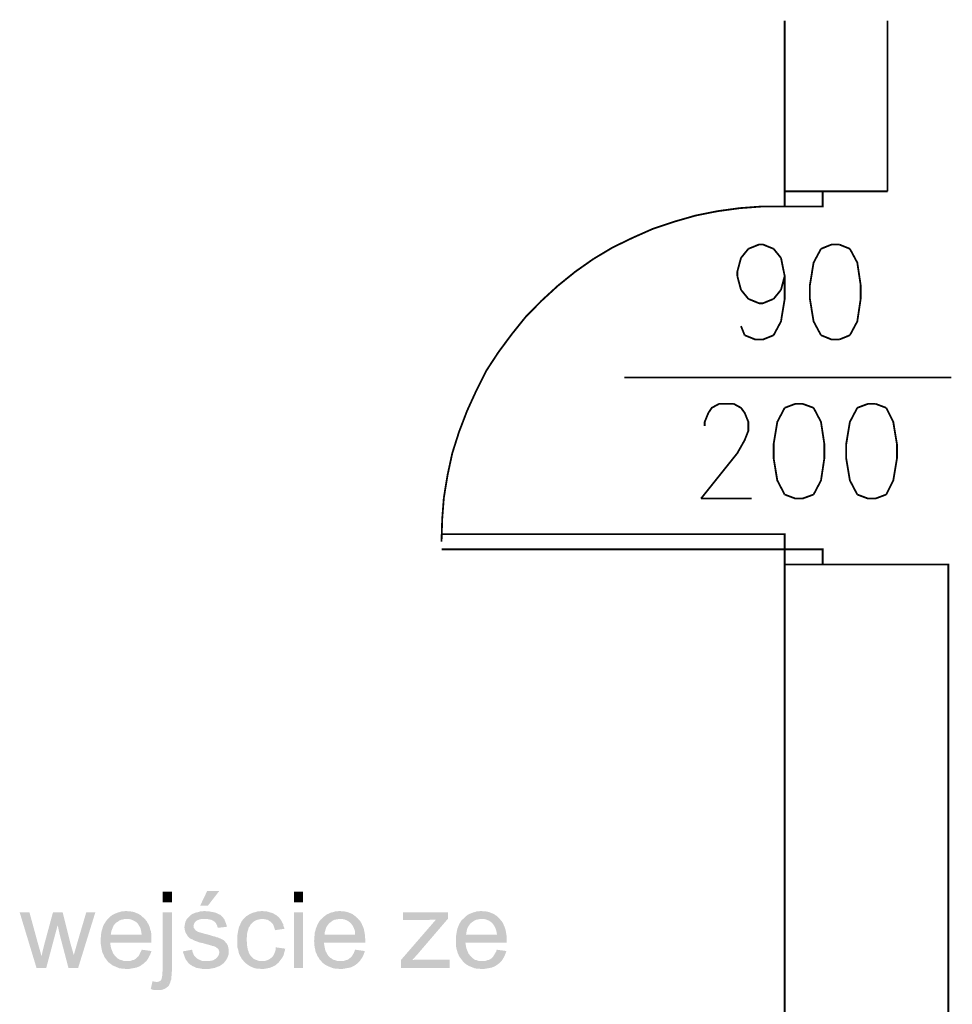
# Model space of a CAD drawing. Header units: millimetres. Extents: x -14047 to 49934, y -21523 to 14989.
# Tile 159 of 256: x 1270 to 1515, y 7213 to 7472. Entities that reach past the tile are written whole.
import ezdxf

# ---------------------------------------------------------------- set-up
doc = ezdxf.new("R2010")
doc.units = ezdxf.units.MM
doc.layers.add('H', color=7, linetype='Continuous')
doc.layers.add('P', color=7, linetype='Continuous')

msp = doc.modelspace()

# ---------------------------------------------------------------- hatches: boundary and pattern name
at = {"layer": 'H', "linetype": 'Continuous'}
for points in [[(1307.462, 7240.234), (1307.462, 7243.053), (1309.931, 7243.053), (1309.931, 7240.234)], [(1317.335, 7239.349), (1319.19, 7243.228), (1322.365, 7243.228), (1319.365, 7239.349)], [(1341.937, 7240.234), (1341.937, 7243.053), (1344.322, 7243.053), (1344.322, 7240.234)], [(1293.089, 7224.711), (1292.824, 7225.066), (1292.559, 7225.416), (1292.294, 7225.771), (1292.119, 7226.121), (1291.939, 7226.566), (1291.764, 7226.916), (1291.589, 7227.356), (1291.499, 7227.885), (1291.409, 7228.325), (1291.324, 7228.855), (1291.234, 7229.385), (1291.234, 7229.915), (1291.234, 7230.18), (1291.234, 7230.795), (1291.324, 7231.325), (1293.879, 7231.765), (1301.992, 7231.765), (1301.902, 7232.295), (1301.817, 7232.825), (1301.728, 7233.265), (1301.553, 7233.705), (1301.288, 7234.06), (1301.113, 7234.41), (1300.758, 7234.855), (1300.408, 7235.114), (1299.963, 7235.379), (1299.613, 7235.559), (1299.173, 7235.734), (1298.728, 7235.824), (1298.203, 7235.824), (1293.089, 7235.824), (1293.439, 7236.174), (1293.794, 7236.529), (1294.144, 7236.794), (1294.583, 7237.059), (1294.938, 7237.234), (1295.378, 7237.409), (1295.818, 7237.584), (1296.263, 7237.674), (1296.788, 7237.849), (1297.233, 7237.849), (1297.758, 7237.939), (1298.023, 7237.939), (1298.553, 7237.849), (1298.993, 7237.849), (1299.523, 7237.764), (1299.963, 7237.674), (1300.408, 7237.499), (1300.848, 7237.319), (1301.198, 7237.144), (1301.643, 7236.879), (1301.992, 7236.614), (1302.347, 7236.264), (1302.697, 7235.999), (1303.052, 7235.559), (1303.317, 7235.294), (1303.492, 7234.855), (1303.757, 7234.5), (1303.932, 7234.06), (1304.107, 7233.705), (1304.197, 7233.175), (1304.372, 7232.735), (1304.462, 7232.295), (1304.552, 7231.765), (1304.552, 7231.235), (1304.552, 7230.71), (1304.552, 7229.915), (1304.552, 7229.65), (1293.794, 7229.65), (1293.794, 7229.12), (1293.879, 7228.59), (1293.969, 7228.15), (1294.144, 7227.71), (1294.319, 7227.271), (1294.498, 7226.826), (1294.763, 7226.476), (1295.028, 7226.121), (1295.468, 7225.681), (1295.818, 7225.416), (1296.263, 7225.151), (1296.703, 7225.066), (1297.143, 7224.886), (1297.583, 7224.801), (1298.113, 7224.801)], [(1321.92, 7233.53), (1321.835, 7233.97), (1321.66, 7234.41), (1321.395, 7234.855), (1321.04, 7235.204), (1320.6, 7235.469), (1320.245, 7235.644), (1319.715, 7235.734), (1319.275, 7235.824), (1318.745, 7235.824), (1313.896, 7235.909), (1314.251, 7236.264), (1314.601, 7236.614), (1314.866, 7236.879), (1315.221, 7237.144), (1315.661, 7237.319), (1316.101, 7237.499), (1316.456, 7237.584), (1316.895, 7237.674), (1317.335, 7237.849), (1317.865, 7237.849), (1318.395, 7237.939), (1318.57, 7237.939), (1319.1, 7237.849), (1319.63, 7237.849), (1320.07, 7237.764), (1320.6, 7237.674), (1321.04, 7237.584), (1321.395, 7237.499), (1322.1, 7237.144), (1322.54, 7236.969), (1322.89, 7236.704), (1323.245, 7236.349), (1323.42, 7236.089), (1323.685, 7235.734), (1323.865, 7235.294), (1324.04, 7234.855), (1324.214, 7234.41), (1324.304, 7233.885), (1324.304, 7233.795)], [(1337.003, 7232.915), (1336.823, 7233.44), (1336.648, 7233.97), (1336.473, 7234.41), (1336.208, 7234.765), (1335.943, 7235.029), (1335.413, 7235.379), (1335.063, 7235.644), (1334.533, 7235.734), (1334.093, 7235.824), (1333.738, 7235.824), (1328.889, 7235.999), (1329.154, 7236.349), (1329.504, 7236.614), (1329.949, 7236.879), (1330.214, 7237.059), (1330.564, 7237.234), (1331.004, 7237.409), (1331.444, 7237.584), (1331.973, 7237.674), (1332.413, 7237.849), (1332.858, 7237.849), (1333.388, 7237.939), (1333.648, 7237.939), (1334.178, 7237.849), (1334.708, 7237.849), (1335.148, 7237.764), (1335.588, 7237.584), (1336.033, 7237.499), (1336.473, 7237.319), (1336.913, 7237.059), (1337.268, 7236.879), (1337.443, 7236.704), (1337.793, 7236.439), (1338.148, 7236.089), (1338.413, 7235.734), (1338.678, 7235.294), (1338.853, 7234.94), (1339.117, 7234.5), (1339.207, 7233.97), (1339.382, 7233.53), (1339.382, 7233.265)], [(1349.171, 7224.711), (1348.816, 7225.066), (1348.551, 7225.416), (1348.376, 7225.771), (1348.111, 7226.121), (1347.936, 7226.566), (1347.761, 7226.916), (1347.581, 7227.356), (1347.496, 7227.885), (1347.406, 7228.325), (1347.316, 7228.855), (1347.316, 7229.385), (1347.231, 7229.915), (1347.231, 7230.18), (1347.316, 7230.795), (1347.316, 7231.325), (1349.966, 7231.765), (1357.99, 7231.765), (1357.99, 7232.295), (1357.9, 7232.825), (1357.725, 7233.265), (1357.55, 7233.705), (1357.37, 7234.06), (1357.105, 7234.41), (1356.755, 7234.855), (1356.4, 7235.114), (1356.05, 7235.379), (1355.61, 7235.559), (1355.165, 7235.734), (1354.725, 7235.824), (1354.285, 7235.824), (1349.171, 7235.824), (1349.521, 7236.174), (1349.876, 7236.529), (1350.231, 7236.794), (1350.581, 7237.059), (1351.021, 7237.234), (1351.376, 7237.409), (1351.816, 7237.584), (1352.346, 7237.674), (1352.786, 7237.849), (1353.226, 7237.849), (1353.756, 7237.939), (1354.02, 7237.939), (1354.55, 7237.849), (1355.08, 7237.849), (1355.52, 7237.764), (1355.96, 7237.674), (1356.4, 7237.499), (1356.84, 7237.319), (1357.285, 7237.144), (1357.635, 7236.879), (1357.99, 7236.614), (1358.34, 7236.264), (1358.695, 7235.999), (1359.045, 7235.559), (1359.31, 7235.294), (1359.575, 7234.855), (1359.755, 7234.5), (1359.93, 7234.06), (1360.105, 7233.705), (1360.28, 7233.175), (1360.37, 7232.735), (1360.46, 7232.295), (1360.545, 7231.765), (1360.545, 7231.235), (1360.635, 7230.71), (1360.635, 7229.915), (1360.635, 7229.65), (1349.786, 7229.65), (1349.876, 7229.12), (1349.966, 7228.59), (1350.051, 7228.15), (1350.141, 7227.71), (1350.316, 7227.271), (1350.581, 7226.826), (1350.756, 7226.476), (1351.021, 7226.121), (1351.461, 7225.681), (1351.906, 7225.416), (1352.256, 7225.151), (1352.696, 7225.066), (1353.141, 7224.886), (1353.581, 7224.801), (1354.11, 7224.801), (1354.195, 7224.801)], [(1386.296, 7224.711), (1386.031, 7225.066), (1385.766, 7225.416), (1385.501, 7225.771), (1385.236, 7226.121), (1385.061, 7226.566), (1384.886, 7226.916), (1384.796, 7227.356), (1384.621, 7227.885), (1384.531, 7228.325), (1384.441, 7228.855), (1384.441, 7229.385), (1384.441, 7229.915), (1384.441, 7230.18), (1384.441, 7230.795), (1384.441, 7231.325), (1387.091, 7231.765), (1395.2, 7231.765), (1395.115, 7232.295), (1395.025, 7232.825), (1394.85, 7233.265), (1394.675, 7233.705), (1394.495, 7234.06), (1394.23, 7234.41), (1393.88, 7234.855), (1393.525, 7235.114), (1393.175, 7235.379), (1392.73, 7235.559), (1392.29, 7235.734), (1391.85, 7235.824), (1391.41, 7235.824), (1386.296, 7235.824), (1386.646, 7236.174), (1387.001, 7236.529), (1387.356, 7236.794), (1387.706, 7237.059), (1388.146, 7237.234), (1388.586, 7237.409), (1389.031, 7237.584), (1389.471, 7237.674), (1389.911, 7237.849), (1390.441, 7237.849), (1390.881, 7237.939), (1391.145, 7237.939), (1391.675, 7237.849), (1392.205, 7237.849), (1392.645, 7237.764), (1393.085, 7237.674), (1393.525, 7237.499), (1393.965, 7237.319), (1394.41, 7237.144), (1394.76, 7236.879), (1395.2, 7236.614), (1395.555, 7236.264), (1395.82, 7235.999), (1396.17, 7235.559), (1396.435, 7235.294), (1396.7, 7234.855), (1396.88, 7234.5), (1397.055, 7234.06), (1397.23, 7233.705), (1397.405, 7233.175), (1397.495, 7232.735), (1397.585, 7232.295), (1397.67, 7231.765), (1397.76, 7231.235), (1397.76, 7230.71), (1397.76, 7229.915), (1397.76, 7229.65), (1386.911, 7229.65), (1387.001, 7229.12), (1387.091, 7228.59), (1387.176, 7228.15), (1387.356, 7227.71), (1387.531, 7227.271), (1387.706, 7226.826), (1387.971, 7226.476), (1388.236, 7226.121), (1388.676, 7225.681), (1389.031, 7225.416), (1389.381, 7225.151), (1389.821, 7225.066), (1390.266, 7224.886), (1390.791, 7224.801), (1391.235, 7224.801), (1391.32, 7224.801)], [(1274.391, 7223.036), (1269.982, 7237.584), (1272.541, 7237.584), (1274.831, 7229.21), (1275.716, 7226.121)], [(1274.391, 7223.036), (1275.716, 7226.121), (1275.801, 7226.476), (1275.891, 7226.916), (1275.981, 7227.356), (1276.156, 7228.06), (1276.331, 7228.765), (1276.421, 7229.12), (1278.711, 7237.584), (1281.27, 7237.584), (1279.945, 7234.235), (1276.951, 7223.036)], [(1282.77, 7223.036), (1280.475, 7231.765), (1279.945, 7234.235), (1281.27, 7237.584), (1283.385, 7229.12), (1284.18, 7226.386)], [(1282.77, 7223.036), (1284.18, 7226.386), (1284.975, 7229.21), (1287.444, 7237.584), (1289.824, 7237.584), (1285.325, 7223.036)], [(1291.324, 7231.325), (1291.324, 7231.765), (1291.409, 7232.295), (1291.499, 7232.825), (1291.674, 7233.265), (1291.764, 7233.705), (1291.939, 7234.145), (1292.119, 7234.5), (1292.379, 7234.855), (1292.644, 7235.294), (1292.909, 7235.644), (1293.089, 7235.824), (1298.023, 7235.824), (1297.493, 7235.824), (1297.053, 7235.734), (1296.613, 7235.644), (1296.173, 7235.469), (1295.818, 7235.204), (1295.378, 7234.94), (1295.203, 7234.765), (1294.848, 7234.41), (1294.583, 7234.06), (1294.408, 7233.62), (1294.234, 7233.175), (1294.059, 7232.735), (1293.969, 7232.295), (1293.879, 7231.765)], [(1309.486, 7219.157), (1305.962, 7219.332), (1306.492, 7219.422), (1306.842, 7219.597), (1307.107, 7219.862), (1307.197, 7220.126), (1307.282, 7220.476), (1307.372, 7220.921), (1307.372, 7221.446), (1307.462, 7222.156), (1307.462, 7237.584), (1309.931, 7237.584), (1309.931, 7222.241), (1309.841, 7221.626), (1309.841, 7221.096), (1309.751, 7220.476), (1309.751, 7220.037), (1309.576, 7219.597)], [(1323.865, 7224.711), (1319.01, 7224.801), (1319.54, 7224.801), (1320.07, 7224.886), (1320.6, 7224.976), (1320.95, 7225.151), (1321.305, 7225.331), (1321.48, 7225.506), (1321.835, 7225.856), (1322.1, 7226.211), (1322.275, 7226.651), (1322.365, 7227.091), (1322.275, 7227.535), (1322.1, 7227.975), (1321.745, 7228.24), (1321.395, 7228.505), (1321.04, 7228.68), (1320.6, 7228.765), (1320.07, 7228.945), (1319.1, 7229.21), (1318.485, 7229.385), (1317.865, 7229.56), (1317.335, 7229.65), (1316.805, 7229.825), (1316.366, 7230), (1316.016, 7230.09), (1315.661, 7230.265), (1315.396, 7230.445), (1314.866, 7230.62), (1314.516, 7230.885), (1314.161, 7231.235), (1313.896, 7231.59), (1313.811, 7231.765), (1313.546, 7232.205), (1313.366, 7232.65), (1313.281, 7233.09), (1313.191, 7233.62), (1313.281, 7234.235), (1313.366, 7234.675), (1313.456, 7235.114), (1313.631, 7235.469), (1313.896, 7235.909), (1318.745, 7235.824), (1318.13, 7235.824), (1317.6, 7235.824), (1317.16, 7235.734), (1316.72, 7235.559), (1316.366, 7235.379), (1315.926, 7234.94), (1315.751, 7234.59), (1315.571, 7234.145), (1315.661, 7233.53), (1315.926, 7233.175), (1316.191, 7232.825), (1316.631, 7232.56), (1316.805, 7232.47), (1317.07, 7232.385), (1317.425, 7232.295), (1318.57, 7231.94), (1319.01, 7231.855), (1319.63, 7231.68), (1320.245, 7231.5), (1320.775, 7231.325), (1321.215, 7231.235), (1321.66, 7231.06), (1322.1, 7230.97), (1322.45, 7230.795), (1322.63, 7230.71), (1323.07, 7230.53), (1323.51, 7230.265), (1323.865, 7229.915), (1324.124, 7229.56), (1324.304, 7229.475), (1324.479, 7229.03), (1324.654, 7228.68), (1324.744, 7228.15), (1324.834, 7227.71), (1324.834, 7227.356), (1324.834, 7226.826), (1324.744, 7226.386), (1324.569, 7225.946), (1324.389, 7225.506), (1324.124, 7225.066)], [(1328.799, 7224.711), (1328.534, 7225.066), (1328.269, 7225.331), (1328.094, 7225.681), (1327.829, 7226.121), (1327.654, 7226.476), (1327.479, 7226.916), (1327.389, 7227.356), (1327.299, 7227.795), (1327.124, 7228.325), (1327.124, 7228.855), (1327.039, 7229.385), (1327.039, 7229.915), (1327.039, 7230.795), (1327.039, 7231.325), (1327.124, 7231.765), (1327.214, 7232.295), (1327.299, 7232.735), (1327.479, 7233.62), (1327.654, 7234.06), (1327.829, 7234.41), (1328.009, 7234.855), (1328.269, 7235.294), (1328.534, 7235.644), (1328.889, 7235.999), (1333.738, 7235.824), (1333.208, 7235.824), (1332.768, 7235.734), (1332.328, 7235.644), (1331.888, 7235.469), (1331.444, 7235.204), (1331.094, 7234.94), (1330.739, 7234.59), (1330.474, 7234.235), (1330.299, 7233.885), (1330.034, 7233.53), (1329.949, 7233.09), (1329.769, 7232.65), (1329.684, 7232.205), (1329.594, 7231.68), (1329.594, 7231.15), (1329.504, 7230.53), (1329.504, 7230.355), (1329.594, 7229.74), (1329.594, 7229.12), (1329.684, 7228.68), (1329.769, 7228.15), (1329.859, 7227.71), (1330.034, 7227.271), (1330.124, 7226.916), (1330.389, 7226.476), (1330.564, 7226.211), (1331.004, 7225.771), (1331.359, 7225.416), (1331.708, 7225.241), (1332.153, 7225.066), (1332.593, 7224.886), (1333.033, 7224.801), (1333.563, 7224.801)], [(1341.937, 7223.036), (1341.937, 7237.584), (1344.322, 7237.584), (1344.322, 7223.036)], [(1347.316, 7231.325), (1347.406, 7231.765), (1347.406, 7232.295), (1347.581, 7232.825), (1347.671, 7233.265), (1347.846, 7233.705), (1348.026, 7234.145), (1348.201, 7234.5), (1348.376, 7234.855), (1348.641, 7235.294), (1348.906, 7235.644), (1349.171, 7235.824), (1354.02, 7235.824), (1353.581, 7235.824), (1353.051, 7235.734), (1352.611, 7235.644), (1352.171, 7235.469), (1351.816, 7235.204), (1351.461, 7234.94), (1351.201, 7234.765), (1350.936, 7234.41), (1350.671, 7234.06), (1350.406, 7233.62), (1350.231, 7233.175), (1350.141, 7232.735), (1349.966, 7232.295), (1349.966, 7231.765)], [(1369.983, 7223.036), (1369.983, 7225.066), (1379.152, 7235.644), (1382.327, 7235.909), (1374.478, 7226.741), (1372.978, 7225.066)], [(1370.508, 7235.559), (1370.508, 7237.584), (1382.327, 7237.584), (1382.327, 7235.909), (1379.152, 7235.644), (1378.622, 7235.644), (1378.092, 7235.644), (1377.652, 7235.644), (1377.122, 7235.559), (1376.682, 7235.559), (1376.417, 7235.559)], [(1384.441, 7231.325), (1384.531, 7231.765), (1384.621, 7232.295), (1384.706, 7232.825), (1384.796, 7233.265), (1384.971, 7233.705), (1385.151, 7234.145), (1385.326, 7234.5), (1385.501, 7234.855), (1385.766, 7235.294), (1386.031, 7235.644), (1386.296, 7235.824), (1391.235, 7235.824), (1390.706, 7235.824), (1390.266, 7235.734), (1389.736, 7235.644), (1389.381, 7235.469), (1388.941, 7235.204), (1388.586, 7234.94), (1388.326, 7234.765), (1388.061, 7234.41), (1387.796, 7234.06), (1387.531, 7233.62), (1387.356, 7233.175), (1387.266, 7232.735), (1387.176, 7232.295), (1387.091, 7231.765)], [(1298.113, 7222.771), (1297.583, 7222.771), (1297.053, 7222.861), (1296.613, 7222.861), (1296.083, 7222.946), (1295.643, 7223.126), (1295.203, 7223.301), (1294.848, 7223.476), (1294.408, 7223.651), (1294.059, 7223.916), (1293.704, 7224.181), (1293.349, 7224.446), (1293.089, 7224.711), (1298.113, 7224.801), (1298.643, 7224.801), (1299.173, 7224.886), (1299.613, 7225.066), (1300.053, 7225.151), (1300.408, 7225.416), (1300.758, 7225.771), (1301.113, 7226.036), (1301.378, 7226.476), (1301.553, 7226.916), (1301.817, 7227.356), (1301.992, 7227.795), (1304.552, 7227.446), (1304.372, 7226.916), (1304.197, 7226.476), (1303.932, 7226.036), (1303.757, 7225.591), (1303.492, 7225.241), (1303.227, 7224.801), (1302.872, 7224.536), (1302.522, 7224.181), (1302.257, 7224.006), (1301.902, 7223.741), (1301.553, 7223.476), (1301.113, 7223.301), (1300.668, 7223.126), (1300.228, 7223.036), (1299.788, 7222.946), (1299.258, 7222.861), (1298.818, 7222.771), (1298.203, 7222.771)], [(1319.01, 7222.771), (1318.395, 7222.771), (1317.865, 7222.771), (1317.335, 7222.861), (1316.895, 7222.946), (1316.366, 7223.036), (1316.016, 7223.211), (1315.571, 7223.391), (1315.221, 7223.566), (1314.866, 7223.831), (1314.691, 7223.916), (1314.341, 7224.181), (1314.076, 7224.536), (1313.811, 7224.886), (1313.546, 7225.241), (1313.366, 7225.681), (1313.191, 7226.121), (1313.016, 7226.651), (1312.841, 7227.091), (1312.841, 7227.356), (1315.221, 7227.795), (1315.311, 7227.271), (1315.486, 7226.826), (1315.661, 7226.386), (1315.926, 7226.036), (1316.281, 7225.681), (1316.72, 7225.331), (1317.16, 7225.151), (1317.515, 7224.976), (1318.04, 7224.801), (1318.57, 7224.801), (1319.01, 7224.801), (1323.865, 7224.711), (1323.51, 7224.271), (1323.155, 7224.006), (1322.805, 7223.741), (1322.365, 7223.476), (1322.1, 7223.391), (1321.66, 7223.211), (1321.215, 7223.036), (1320.775, 7222.946), (1320.245, 7222.861), (1319.805, 7222.771), (1319.275, 7222.771)], [(1333.563, 7222.771), (1333.123, 7222.771), (1332.593, 7222.861), (1332.063, 7222.861), (1331.623, 7222.946), (1331.184, 7223.126), (1330.739, 7223.301), (1330.389, 7223.476), (1329.949, 7223.741), (1329.594, 7224.006), (1329.239, 7224.271), (1328.799, 7224.711), (1333.563, 7224.801), (1334.093, 7224.801), (1334.533, 7224.886), (1334.973, 7225.066), (1335.413, 7225.241), (1335.768, 7225.506), (1336.033, 7225.681), (1336.298, 7225.946), (1336.563, 7226.301), (1336.738, 7226.651), (1336.913, 7227.091), (1337.088, 7227.62), (1337.178, 7228.15), (1337.178, 7228.415), (1339.647, 7228.06), (1339.557, 7227.535), (1339.382, 7227.091), (1339.292, 7226.566), (1339.117, 7226.121), (1338.853, 7225.681), (1338.588, 7225.331), (1338.323, 7224.976), (1338.058, 7224.621), (1337.793, 7224.271), (1337.618, 7224.181), (1337.268, 7223.831), (1336.823, 7223.566), (1336.473, 7223.391), (1336.033, 7223.211), (1335.588, 7223.036), (1335.148, 7222.946), (1334.708, 7222.861), (1334.178, 7222.771), (1333.648, 7222.771)], [(1354.195, 7222.771), (1353.666, 7222.771), (1353.141, 7222.861), (1352.611, 7222.861), (1352.171, 7222.946), (1351.726, 7223.126), (1351.286, 7223.301), (1350.846, 7223.476), (1350.491, 7223.651), (1350.051, 7223.916), (1349.701, 7224.181), (1349.346, 7224.446), (1349.171, 7224.711), (1354.195, 7224.801), (1354.725, 7224.801), (1355.165, 7224.886), (1355.61, 7225.066), (1356.05, 7225.151), (1356.4, 7225.416), (1356.84, 7225.771), (1357.105, 7226.036), (1357.37, 7226.476), (1357.635, 7226.916), (1357.81, 7227.356), (1357.99, 7227.795), (1360.545, 7227.446), (1360.37, 7226.916), (1360.195, 7226.476), (1360.015, 7226.036), (1359.755, 7225.591), (1359.49, 7225.241), (1359.225, 7224.801), (1358.96, 7224.536), (1358.605, 7224.181), (1358.34, 7224.006), (1357.99, 7223.741), (1357.55, 7223.476), (1357.195, 7223.301), (1356.755, 7223.126), (1356.315, 7223.036), (1355.785, 7222.946), (1355.345, 7222.861), (1354.815, 7222.771), (1354.285, 7222.771)], [(1391.32, 7222.771), (1390.791, 7222.771), (1390.266, 7222.861), (1389.736, 7222.861), (1389.296, 7222.946), (1388.851, 7223.126), (1388.411, 7223.301), (1387.971, 7223.476), (1387.616, 7223.651), (1387.176, 7223.916), (1386.826, 7224.181), (1386.561, 7224.446), (1386.296, 7224.711), (1391.32, 7224.801), (1391.85, 7224.801), (1392.29, 7224.886), (1392.73, 7225.066), (1393.175, 7225.151), (1393.615, 7225.416), (1393.965, 7225.771), (1394.23, 7226.036), (1394.495, 7226.476), (1394.76, 7226.916), (1395.025, 7227.356), (1395.115, 7227.795), (1397.67, 7227.446), (1397.495, 7226.916), (1397.32, 7226.476), (1397.14, 7226.036), (1396.88, 7225.591), (1396.7, 7225.241), (1396.35, 7224.801), (1396.085, 7224.536), (1395.73, 7224.181), (1395.465, 7224.006), (1395.115, 7223.741), (1394.675, 7223.476), (1394.32, 7223.301), (1393.88, 7223.126), (1393.44, 7223.036), (1392.995, 7222.946), (1392.47, 7222.861), (1391.94, 7222.771), (1391.41, 7222.771)], [(1369.983, 7223.036), (1372.978, 7225.066), (1373.508, 7225.151), (1374.038, 7225.151), (1375.008, 7225.151), (1375.448, 7225.151), (1382.767, 7225.151), (1382.767, 7223.036)], [(1306.227, 7217.217), (1305.787, 7217.217), (1305.257, 7217.217), (1304.817, 7217.302), (1304.372, 7217.482), (1304.817, 7219.507), (1305.342, 7219.422), (1305.787, 7219.332), (1309.486, 7219.157), (1309.311, 7218.892), (1309.222, 7218.537), (1308.962, 7218.187), (1308.607, 7217.922), (1308.252, 7217.657), (1307.902, 7217.482), (1307.462, 7217.302), (1306.932, 7217.217), (1306.402, 7217.217)]]:
    msp.add_hatch(color=256, dxfattribs=at).paths.add_polyline_path(points)

# ---------------------------------------------------------------- linework, layer by layer
at = {"layer": 'P', "const_width": 0.475}
for points in [[(1470.685, 7471.533), (1470.685, 7426.739), (1497.671, 7426.739)], [(1497.671, 7426.739), (1497.671, 7471.533)], [(1470.685, 7426.739), (1470.685, 7422.769), (1480.648, 7422.769), (1480.648, 7426.739)], [(1464.776, 7422.769), (1458.871, 7422.329), (1453.047, 7421.534), (1447.318, 7420.39)], [(1470.685, 7422.769), (1464.776, 7422.769)], [(1441.764, 7418.8), (1436.204, 7416.95), (1430.825, 7414.57), (1425.536, 7412.011), (1420.512, 7409.011)], [(1447.318, 7420.39), (1441.764, 7418.8)], [(1459.221, 7409.276), (1461.161, 7411.661)], [(1461.161, 7411.661), (1463.986, 7412.806), (1464.956, 7412.806), (1467.775, 7411.661)], [(1467.775, 7411.661), (1469.715, 7409.276)], [(1480.209, 7411.661), (1478.269, 7408.041), (1477.299, 7402.137)], [(1483.033, 7412.806), (1480.209, 7411.661)], [(1484.973, 7412.806), (1483.033, 7412.806)], [(1487.792, 7411.661), (1484.973, 7412.806)], [(1487.792, 7388.994), (1489.732, 7392.613), (1490.617, 7398.518), (1490.617, 7402.137), (1489.732, 7408.041), (1487.792, 7411.661)], [(1420.512, 7409.011), (1415.747, 7405.662), (1411.163, 7401.957)], [(1458.251, 7405.662), (1459.221, 7409.276)], [(1469.715, 7409.276), (1470.685, 7404.517)], [(1458.251, 7404.517), (1458.251, 7405.662)], [(1459.221, 7400.902), (1458.251, 7404.517)], [(1470.685, 7404.517), (1470.685, 7398.518), (1469.715, 7392.613), (1467.775, 7388.994)], [(1470.685, 7404.517), (1469.715, 7400.902)], [(1411.163, 7401.957), (1406.843, 7397.993)], [(1461.161, 7398.518), (1459.221, 7400.902)], [(1469.715, 7400.902), (1467.775, 7398.518)], [(1477.299, 7402.137), (1477.299, 7398.518)], [(1406.843, 7397.993), (1402.699, 7393.758)], [(1463.986, 7397.373), (1461.161, 7398.518)], [(1467.775, 7398.518), (1464.956, 7397.373)], [(1477.299, 7398.518), (1478.269, 7392.613), (1480.209, 7388.994)], [(1464.956, 7397.373), (1463.986, 7397.373)], [(1402.699, 7393.758), (1399.079, 7389.259)], [(1460.191, 7388.994), (1459.221, 7391.378)], [(1399.079, 7389.259), (1395.555, 7384.499), (1392.38, 7379.65)], [(1463.016, 7387.849), (1460.191, 7388.994)], [(1464.956, 7387.849), (1463.016, 7387.849)], [(1467.775, 7388.994), (1464.956, 7387.849)], [(1480.209, 7388.994), (1483.033, 7387.849)], [(1483.033, 7387.849), (1484.973, 7387.849)], [(1484.973, 7387.849), (1487.792, 7388.994)], [(1392.38, 7379.65), (1389.736, 7374.356), (1387.356, 7369.156), (1385.236, 7363.597)], [(1428.625, 7377.885), (1514.424, 7377.885)], [(1459.221, 7369.946), (1460.191, 7368.627), (1461.161, 7366.247), (1461.161, 7363.952), (1460.191, 7361.482), (1458.251, 7358.043), (1448.728, 7346.14)], [(1450.667, 7368.627), (1451.552, 7369.946), (1453.492, 7371.006)], [(1453.492, 7371.006), (1457.282, 7371.006)], [(1457.282, 7371.006), (1459.221, 7369.946)], [(1470.685, 7369.946), (1468.745, 7366.247), (1467.775, 7360.423), (1467.775, 7356.723), (1468.745, 7350.899), (1470.685, 7347.199)], [(1473.509, 7371.006), (1470.685, 7369.946)], [(1475.359, 7371.006), (1473.509, 7371.006)], [(1478.269, 7369.946), (1475.359, 7371.006)], [(1478.269, 7347.199), (1480.209, 7350.899), (1481.093, 7356.723), (1481.093, 7360.423), (1480.209, 7366.247), (1478.269, 7369.946)], [(1489.732, 7369.946), (1487.792, 7366.247), (1486.823, 7360.423), (1486.823, 7356.723), (1487.792, 7350.899), (1489.732, 7347.199)], [(1492.557, 7371.006), (1489.732, 7369.946)], [(1494.497, 7371.006), (1492.557, 7371.006)], [(1497.316, 7369.946), (1494.497, 7371.006)], [(1500.141, 7360.423), (1499.171, 7366.247), (1497.316, 7369.946)], [(1449.698, 7365.187), (1449.698, 7366.247), (1450.667, 7368.627)], [(1385.236, 7363.597), (1383.472, 7358.043)], [(1500.141, 7356.723), (1500.141, 7360.423)], [(1383.472, 7358.043), (1382.237, 7352.314)], [(1497.316, 7347.199), (1499.171, 7350.899), (1500.141, 7356.723)], [(1382.237, 7352.314), (1381.267, 7346.405)], [(1381.267, 7346.405), (1380.827, 7340.76)], [(1448.728, 7346.14), (1462.046, 7346.14)], [(1470.685, 7347.199), (1473.509, 7346.14), (1475.359, 7346.14), (1478.269, 7347.199)], [(1489.732, 7347.199), (1492.557, 7346.14), (1494.497, 7346.14), (1497.316, 7347.199)], [(1380.827, 7340.76), (1380.652, 7334.851)], [(1380.652, 7336.791), (1470.685, 7336.791), (1470.685, 7332.821)], [(1470.685, 7332.821), (1380.652, 7332.821)], [(1470.685, 7332.821), (1480.648, 7332.821), (1480.648, 7328.857)], [(1470.685, 7332.821), (1470.685, 7328.857), (1513.629, 7328.857), (1513.629, 6979.919)], [(1470.685, 7328.857), (1470.685, 6978.859)]]:
    msp.add_lwpolyline(points, dxfattribs=at)

doc.saveas('drawing.dxf')
